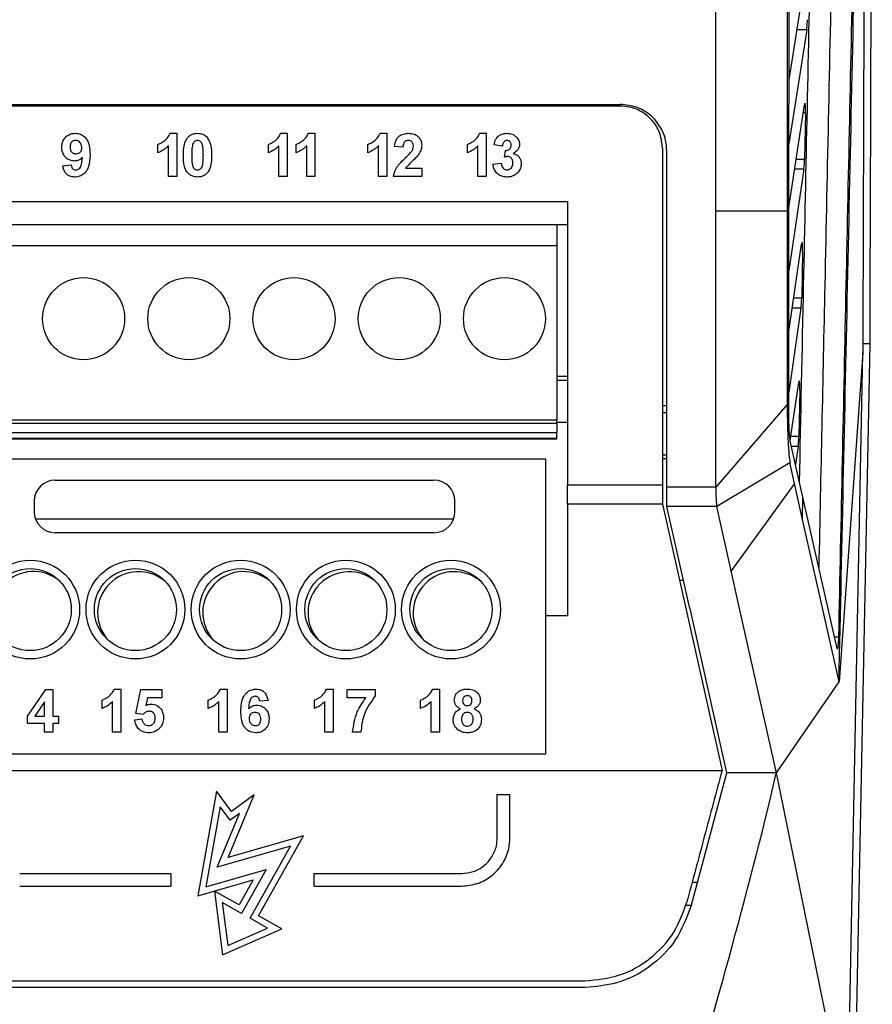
# Model space of a CAD drawing. Extents: x 106 to 315, y 19 to 260.
# Tile 64 of 132: x 214 to 226, y 121 to 134. Entities that reach past the tile are written whole.
import ezdxf

# ---------------------------------------------------------------- set-up
doc = ezdxf.new("R2010")
doc.units = 0
doc.layers.get('0').update_dxf_attribs({"linetype": 'CONTINUOUS'})

msp = doc.modelspace()

# ---------------------------------------------------------------- linework, layer by layer
at = {"color": 7, "linetype": 'CONTINUOUS'}
for p, q in [((224.844, 133.536), (225.091, 135.094)), ((223.851, 131.755), (223.851, 134.612)), ((224.819, 134.612), (224.819, 131.755)), ((225.084, 134.218), (224.843, 132.667)), ((222.554, 133.181), (210.268, 133.181)), ((210.269, 133.204), (222.555, 133.204)), ((215.982, 133.204), (215.982, 133.181)), ((220.268, 133.181), (220.268, 133.204)), ((221.885, 133.204), (221.885, 133.181)), ((221.982, 133.181), (221.982, 133.204)), ((221.984, 133.181), (221.984, 133.204)), ((224.841, 131.804), (225.052, 133.197)), ((225.068, 133.091), (225.055, 132.461)), ((216.439, 132.811), (216.53, 132.811)), ((216.53, 132.811), (216.53, 132.224)), ((217.94, 132.811), (218.031, 132.811)), ((218.031, 132.811), (218.031, 132.224)), ((218.316, 132.811), (218.407, 132.811)), ((218.407, 132.811), (218.407, 132.224)), ((219.292, 132.811), (219.382, 132.811)), ((219.382, 132.811), (219.382, 132.224)), ((220.643, 132.811), (220.733, 132.811)), ((220.733, 132.811), (220.733, 132.224)), ((216.274, 132.548), (216.274, 132.661)), ((216.417, 132.224), (216.417, 132.642)), ((217.775, 132.548), (217.775, 132.661)), ((217.918, 132.224), (217.918, 132.642)), ((218.151, 132.548), (218.151, 132.661)), ((218.294, 132.224), (218.294, 132.642)), ((219.126, 132.548), (219.126, 132.661)), ((219.269, 132.224), (219.269, 132.642)), ((220.477, 132.548), (220.477, 132.661)), ((220.62, 132.224), (220.62, 132.642)), ((220.951, 132.638), (220.838, 132.655)), ((219.6, 132.623), (219.487, 132.634)), ((220.981, 132.487), (220.992, 132.578)), ((223.184, 128.004), (223.184, 132.575)), ((214.984, 132.37), (215.097, 132.382)), ((220.823, 132.391), (220.936, 132.405)), ((219.638, 132.337), (219.856, 132.337)), ((219.856, 132.337), (219.856, 132.224)), ((225.045, 132.324), (224.84, 130.948)), ((216.53, 132.224), (216.417, 132.224)), ((218.031, 132.224), (217.918, 132.224)), ((218.407, 132.224), (218.294, 132.224)), ((219.382, 132.224), (219.269, 132.224)), ((219.856, 132.224), (219.472, 132.224)), ((220.733, 132.224), (220.62, 132.224)), ((210.268, 131.885), (221.835, 131.885)), ((223.851, 128.004), (223.851, 131.755)), ((224.819, 131.755), (223.851, 131.755)), ((224.819, 131.755), (224.819, 129.129)), ((221.691, 131.568), (203.151, 131.568)), ((221.691, 131.568), (221.691, 131.282)), ((221.835, 131.568), (221.691, 131.568)), ((224.839, 130.12), (225.014, 131.308)), ((221.691, 131.282), (203.151, 131.282)), ((221.691, 131.282), (221.691, 128.919)), ((225.029, 131.203), (225.016, 130.576)), ((225.006, 130.438), (224.839, 129.295)), ((225.845, 129.831), (225.523, 125.361)), ((225.638, 119.377), (225.845, 129.831)), ((225.939, 129.952), (225.732, 119.474)), ((225.939, 129.952), (225.845, 129.952)), ((221.691, 129.514), (221.835, 129.514)), ((221.691, 129.457), (221.835, 129.457)), ((224.86, 128.639), (224.976, 129.427)), ((224.99, 129.323), (224.977, 128.698)), ((223.184, 129.111), (223.125, 129.111)), ((224.819, 129.129), (223.851, 128.004)), ((203.151, 128.919), (221.691, 128.919)), ((221.691, 128.872), (221.691, 128.919)), ((223.184, 129.014), (223.125, 129.014)), ((221.691, 128.872), (203.151, 128.872)), ((221.835, 128.885), (221.691, 128.885)), ((221.691, 128.872), (221.691, 128.75)), ((203.151, 128.75), (221.691, 128.75)), ((221.691, 128.665), (203.151, 128.665)), ((221.691, 128.656), (203.151, 128.656)), ((221.691, 128.665), (221.691, 128.75)), ((221.691, 128.656), (221.691, 128.665)), ((225.032, 127.872), (224.864, 128.613)), ((224.968, 128.559), (224.932, 128.313)), ((221.54, 128.387), (213.254, 128.387)), ((221.54, 126.258), (221.54, 128.387)), ((223.184, 128.442), (223.125, 128.442)), ((223.184, 128.39), (223.125, 128.39)), ((224.857, 128.338), (223.864, 127.742)), ((224.92, 128.056), (224.857, 128.339)), ((214.88, 128.101), (220.022, 128.101)), ((221.835, 128.038), (223.125, 128.038)), ((221.835, 127.776), (221.835, 128.038)), ((223.125, 128.038), (223.125, 127.776)), ((223.851, 128.004), (223.184, 128.004)), ((224.92, 128.056), (224.059, 126.868)), ((225.029, 127.569), (225.032, 127.872)), ((225.497, 125.814), (225.032, 127.872)), ((214.594, 127.816), (214.594, 127.673)), ((220.308, 127.673), (220.308, 127.816)), ((223.125, 127.776), (221.835, 127.776)), ((221.835, 127.776), (221.835, 126.258)), ((223.125, 127.776), (223.934, 124.16)), ((223.184, 127.748), (223.185, 127.742)), ((223.864, 127.742), (223.185, 127.742)), ((223.495, 126.358), (223.185, 127.742)), ((224.059, 126.868), (223.864, 127.742)), ((214.611, 127.577), (220.291, 127.574)), ((220.022, 127.387), (214.88, 127.387)), ((224.173, 126.358), (224.059, 126.868)), ((223.409, 126.739), (223.357, 126.739)), ((223.495, 126.358), (223.995, 124.125)), ((224.673, 124.126), (224.173, 126.358)), ((221.54, 125.921), (221.54, 126.258)), ((221.835, 126.258), (221.54, 126.258)), ((221.54, 124.387), (221.54, 125.921)), ((224.673, 124.125), (225.523, 125.361)), ((214.503, 124.895), (214.751, 125.257)), ((214.751, 125.257), (214.849, 125.257)), ((214.849, 125.257), (214.849, 124.896)), ((215.681, 125.264), (215.772, 125.264)), ((215.772, 125.264), (215.772, 124.677)), ((215.974, 124.932), (216.042, 125.257)), ((216.042, 125.257), (216.328, 125.257)), ((216.328, 125.257), (216.328, 125.144)), ((217.123, 125.264), (217.213, 125.264)), ((217.213, 125.264), (217.213, 124.677)), ((218.564, 125.264), (218.655, 125.264)), ((218.655, 125.264), (218.655, 124.677)), ((218.842, 125.257), (219.226, 125.257)), ((218.842, 125.144), (218.842, 125.257)), ((219.226, 125.257), (219.226, 125.174)), ((220.006, 125.264), (220.096, 125.264)), ((220.096, 125.264), (220.096, 124.677)), ((214.736, 125.091), (214.602, 124.896)), ((214.736, 124.896), (214.736, 125.091)), ((215.516, 125.001), (215.516, 125.114)), ((215.659, 124.677), (215.659, 125.095)), ((216.133, 125.144), (216.11, 125.039)), ((216.328, 125.144), (216.133, 125.144)), ((216.957, 125.001), (216.957, 125.114)), ((217.1, 124.677), (217.1, 125.095)), ((217.769, 125.111), (217.657, 125.099)), ((218.399, 125.001), (218.399, 125.114)), ((218.542, 124.677), (218.542, 125.095)), ((219.098, 125.144), (218.842, 125.144)), ((219.84, 125.001), (219.84, 125.114)), ((219.983, 124.677), (219.983, 125.095)), ((214.503, 124.798), (214.503, 124.895)), ((214.602, 124.896), (214.736, 124.896)), ((214.849, 124.896), (214.924, 124.896)), ((214.924, 124.896), (214.924, 124.798)), ((216.073, 124.918), (215.974, 124.932)), ((214.736, 124.798), (214.503, 124.798)), ((214.736, 124.677), (214.736, 124.798)), ((214.924, 124.798), (214.849, 124.798)), ((214.849, 124.798), (214.849, 124.677)), ((215.959, 124.845), (216.057, 124.858)), ((214.849, 124.677), (214.736, 124.677)), ((215.772, 124.677), (215.659, 124.677)), ((217.213, 124.677), (217.1, 124.677)), ((218.655, 124.677), (218.542, 124.677)), ((219.03, 124.677), (218.917, 124.677)), ((220.096, 124.677), (219.983, 124.677)), ((213.254, 124.387), (221.54, 124.387)), ((211.51, 124.16), (223.934, 124.16)), ((223.995, 124.124), (223.509, 122.313)), ((224.673, 124.126), (223.995, 124.126)), ((225.638, 119.377), (224.673, 124.126)), ((217.07, 123.876), (216.818, 122.458)), ((217.274, 123.602), (217.07, 123.876)), ((217.227, 122.976), (217.579, 123.83)), ((217.579, 123.83), (217.274, 123.602)), ((220.883, 123.833), (221.054, 123.833)), ((220.883, 123.246), (220.883, 123.833)), ((221.054, 123.246), (221.054, 123.833)), ((217.119, 123.666), (216.926, 122.578)), ((217.08, 122.844), (217.382, 123.576)), ((217.256, 123.482), (217.119, 123.666)), ((217.382, 123.576), (217.256, 123.482)), ((218.251, 123.272), (217.227, 122.976)), ((217.642, 122.185), (218.251, 123.272)), ((218.074, 123.131), (217.08, 122.844)), ((217.525, 122.152), (218.074, 123.131)), ((214.397, 122.76), (216.449, 122.76)), ((216.449, 122.76), (216.449, 122.589)), ((216.926, 122.578), (217.745, 122.815)), ((217.745, 122.815), (217.41, 122.217)), ((218.394, 122.76), (220.397, 122.76)), ((218.394, 122.589), (218.394, 122.76)), ((216.818, 122.458), (217.568, 122.674)), ((217.568, 122.674), (217.377, 122.333)), ((223.527, 122.64), (223.597, 122.64)), ((214.397, 122.589), (216.449, 122.589)), ((217.377, 122.333), (217.041, 122.522)), ((217.041, 122.522), (217.152, 121.655)), ((218.394, 122.589), (220.397, 122.589)), ((217.148, 122.364), (217.223, 121.78)), ((217.41, 122.217), (217.148, 122.364)), ((223.513, 122.327), (223.438, 122.327)), ((217.763, 122.018), (217.525, 122.152)), ((217.955, 122.009), (217.642, 122.185)), ((217.152, 121.655), (217.955, 122.009)), ((217.223, 121.78), (217.763, 122.018)), ((211.463, 121.303), (222.073, 121.303)), ((222.074, 121.212), (211.462, 121.212))]:
    msp.add_line(p, q, dxfattribs=at)
at = {"color": 8, "linetype": 'CONTINUOUS'}
for p, q in [((225.084, 134.218), (224.952, 134.218)), ((225.068, 133.091), (225.036, 133.091)), ((224.941, 132.461), (225.055, 132.461)), ((225.045, 132.324), (224.92, 132.324)), ((224.906, 130.576), (225.016, 130.576)), ((225.006, 130.438), (224.886, 130.438)), ((224.869, 128.698), (224.977, 128.698)), ((224.968, 128.559), (224.876, 128.559)), ((225.515, 125.97), (225.462, 125.97))]:
    msp.add_line(p, q, dxfattribs=at)
at = {"color": 7, "linetype": 'CONTINUOUS', "flags": 128}
for points in [[(225.029, 127.569), (224.974, 127.813), (224.92, 128.056)], [(225.523, 125.361), (225.276, 126.465), (225.029, 127.569)]]:
    msp.add_lwpolyline(points, dxfattribs=at)
at = {"color": 7, "linetype": 'CONTINUOUS'}
for centre, radius in [((215.265, 130.294), 0.557), ((216.694, 130.294), 0.557), ((218.122, 130.294), 0.557), ((219.551, 130.294), 0.557), ((220.98, 130.294), 0.557), ((214.54, 126.344), 0.671), ((214.54, 126.344), 0.557), ((215.969, 126.344), 0.671), ((215.969, 126.344), 0.557), ((217.397, 126.344), 0.671), ((217.397, 126.344), 0.557), ((218.826, 126.344), 0.671), ((218.826, 126.344), 0.557), ((220.254, 126.344), 0.671), ((220.254, 126.344), 0.557)]:
    msp.add_circle(centre, radius, dxfattribs=at)
for centre, radius, start, end in [((214.88, 127.816), 0.286, 90, 180), ((220.022, 127.816), 0.286, 360, 90), ((214.88, 127.673), 0.286, 180, 270), ((220.022, 127.673), 0.286, 270, 360), ((214.583, 126.303), 0.557, 49.4368, 223.3323), ((216.012, 126.302), 0.557, 49.0839, 222.9411), ((217.44, 126.302), 0.557, 48.7357, 222.5545), ((218.869, 126.301), 0.557, 48.3921, 222.1723), ((220.297, 126.301), 0.557, 48.0532, 221.7944)]:
    msp.add_arc(centre, radius, start, end, dxfattribs=at)
for points, knots in [([(225.975, 148.761), (225.974, 147.454), (225.973, 144.866), (225.968, 141.026), (225.961, 137.264), (225.952, 133.574), (225.943, 131.154), (225.939, 129.952)], [0, 0, 0, 0, 0.206991, 0.409832, 0.609279, 0.806013, 1, 1, 1, 1]), ([(225.523, 125.361), (225.564, 127.271), (225.647, 131.09), (225.762, 136.426), (225.868, 141.363), (225.934, 144.387), (225.966, 145.899)], [0, 0, 0, 0, 0.279995, 0.559993, 0.780009, 1, 1, 1, 1]), ([(225.919, 145.148), (225.886, 143.543), (225.818, 140.334), (225.717, 135.534), (225.616, 130.746), (225.549, 127.562), (225.515, 125.97)], [0, 0, 0, 0, 0.250146, 0.500198, 0.75014, 1, 1, 1, 1]), ([(224.986, 128.074), (225.005, 128.966), (225.057, 131.45), (225.143, 135.537), (225.223, 139.331), (225.269, 141.532), (225.281, 142.129)], [0, 0, 0, 0, 0.190928, 0.531958, 0.87302, 1, 1, 1, 1]), ([(225.875, 141.653), (225.874, 141.522), (225.873, 140.109), (225.867, 137.426), (225.858, 133.61), (225.849, 131.091), (225.845, 129.831)], [0, 0, 0, 0, 0.033041, 0.355358, 0.677688, 1, 1, 1, 1]), ([(224.839, 129.14), (224.839, 129.784), (224.841, 131.537), (224.846, 134.821), (224.849, 137.68), (224.854, 139.428), (224.854, 139.645)], [0, 0, 0, 0, 0.1839771, 0.5007684, 0.9379088, 1, 1, 1, 1]), ([(225.084, 134.218), (225.085, 134.228), (225.088, 134.245), (225.091, 134.282), (225.093, 134.319), (225.093, 134.343), (225.094, 134.354)], [0, 0, 0, 0, 0.285839, 0.547768, 0.785811, 1, 1, 1, 1]), ([(223.125, 132.609), (223.119, 132.673), (223.106, 132.802), (223.008, 132.973), (222.863, 133.102), (222.702, 133.171), (222.596, 133.178), (222.554, 133.181)], [0, 0, 0, 0, 0.214729, 0.42946, 0.644171, 0.858856, 1, 1, 1, 1]), ([(223.184, 132.575), (223.181, 132.621), (223.175, 132.712), (223.13, 132.839), (223.064, 132.951), (222.953, 133.072), (222.782, 133.18), (222.629, 133.196), (222.555, 133.204)], [0, 0, 0, 0, 0.139832, 0.275499, 0.407001, 0.534333, 0.775401, 1, 1, 1, 1]), ([(225.068, 133.091), (225.068, 133.102), (225.068, 133.125), (225.068, 133.157), (225.066, 133.185), (225.064, 133.208), (225.061, 133.22), (225.057, 133.218), (225.054, 133.204), (225.052, 133.197)], [0, 0, 0, 0, 0.119821, 0.24318, 0.370143, 0.500738, 0.677132, 0.820434, 1, 1, 1, 1]), ([(214.969, 132.62), (214.971, 132.65), (214.976, 132.699), (215.015, 132.758), (215.063, 132.794), (215.112, 132.81), (215.142, 132.811), (215.153, 132.811)], [0, 0, 0, 0, 0.295515, 0.493319, 0.690734, 0.889847, 1, 1, 1, 1]), ([(215.153, 132.811), (215.175, 132.81), (215.219, 132.806), (215.274, 132.771), (215.319, 132.718), (215.349, 132.631), (215.351, 132.561), (215.353, 132.518)], [0, 0, 0, 0, 0.163626, 0.328935, 0.4720168, 0.675659, 1, 1, 1, 1]), ([(216.274, 132.661), (216.292, 132.669), (216.327, 132.684), (216.379, 132.722), (216.42, 132.765), (216.435, 132.8), (216.439, 132.811)], [0, 0, 0, 0, 0.252291, 0.504211, 0.838789, 1, 1, 1, 1]), ([(216.678, 132.752), (216.691, 132.765), (216.717, 132.792), (216.766, 132.809), (216.798, 132.811), (216.812, 132.811)], [0, 0, 0, 0, 0.366877, 0.735836, 1, 1, 1, 1]), ([(216.812, 132.811), (216.824, 132.811), (216.856, 132.809), (216.906, 132.792), (216.933, 132.765), (216.946, 132.751)], [0, 0, 0, 0, 0.252232, 0.626814, 1, 1, 1, 1]), ([(217.775, 132.661), (217.793, 132.669), (217.828, 132.684), (217.88, 132.722), (217.921, 132.765), (217.936, 132.8), (217.94, 132.811)], [0, 0, 0, 0, 0.252292, 0.504211, 0.838789, 1, 1, 1, 1]), ([(218.151, 132.661), (218.169, 132.669), (218.204, 132.684), (218.256, 132.722), (218.297, 132.765), (218.311, 132.8), (218.316, 132.811)], [0, 0, 0, 0, 0.252291, 0.504212, 0.83879, 1, 1, 1, 1]), ([(219.126, 132.661), (219.144, 132.669), (219.18, 132.684), (219.231, 132.722), (219.272, 132.765), (219.287, 132.8), (219.292, 132.811)], [0, 0, 0, 0, 0.252293, 0.504211, 0.838789, 1, 1, 1, 1]), ([(219.487, 132.634), (219.492, 132.667), (219.5, 132.717), (219.543, 132.77), (219.593, 132.8), (219.639, 132.811), (219.669, 132.811), (219.676, 132.811)], [0, 0, 0, 0, 0.338003, 0.514122, 0.68955, 0.930945, 1, 1, 1, 1]), ([(219.676, 132.811), (219.703, 132.81), (219.748, 132.806), (219.803, 132.774), (219.838, 132.733), (219.854, 132.689), (219.855, 132.662), (219.856, 132.652)], [0, 0, 0, 0, 0.2986082, 0.4969892, 0.6953149, 0.8907073, 1, 1, 1, 1]), ([(220.477, 132.661), (220.495, 132.669), (220.531, 132.684), (220.583, 132.722), (220.623, 132.765), (220.638, 132.8), (220.643, 132.811)], [0, 0, 0, 0, 0.2522916, 0.5042103, 0.8387886, 1, 1, 1, 1]), ([(220.838, 132.655), (220.844, 132.682), (220.855, 132.724), (220.892, 132.772), (220.936, 132.799), (220.978, 132.81), (221.005, 132.811), (221.014, 132.811)], [0, 0, 0, 0, 0.312222, 0.500775, 0.688919, 0.89521, 1, 1, 1, 1]), ([(221.014, 132.811), (221.026, 132.811), (221.058, 132.809), (221.106, 132.794), (221.132, 132.769), (221.144, 132.759)], [0, 0, 0, 0, 0.251883, 0.667112, 1, 1, 1, 1]), ([(215.155, 132.714), (215.146, 132.713), (215.128, 132.711), (215.105, 132.697), (215.089, 132.677), (215.083, 132.651), (215.082, 132.633), (215.082, 132.625)], [0, 0, 0, 0, 0.2233536, 0.4052288, 0.5880026, 0.8133325, 1, 1, 1, 1]), ([(215.24, 132.618), (215.239, 132.632), (215.237, 132.656), (215.219, 132.685), (215.198, 132.703), (215.176, 132.712), (215.161, 132.713), (215.155, 132.714)], [0, 0, 0, 0, 0.299113, 0.499259, 0.698741, 0.874499, 1, 1, 1, 1]), ([(216.417, 132.642), (216.407, 132.632), (216.386, 132.612), (216.34, 132.577), (216.3, 132.56), (216.274, 132.548)], [0, 0, 0, 0, 0.250699, 0.50165, 1, 1, 1, 1]), ([(216.62, 132.515), (216.62, 132.536), (216.621, 132.577), (216.63, 132.648), (216.648, 132.709), (216.672, 132.743), (216.678, 132.752)], [0, 0, 0, 0, 0.250797, 0.501812, 0.870564, 1, 1, 1, 1]), ([(216.745, 132.656), (216.743, 132.644), (216.737, 132.621), (216.733, 132.573), (216.733, 132.538), (216.733, 132.514)], [0, 0, 0, 0, 0.250833, 0.501251, 1, 1, 1, 1]), ([(216.812, 132.714), (216.803, 132.713), (216.788, 132.711), (216.769, 132.7), (216.754, 132.681), (216.748, 132.665), (216.745, 132.656)], [0, 0, 0, 0, 0.265975, 0.476329, 0.687593, 1, 1, 1, 1]), ([(216.891, 132.514), (216.89, 132.534), (216.89, 132.574), (216.886, 132.629), (216.874, 132.669), (216.86, 132.694), (216.845, 132.706), (216.828, 132.713), (216.817, 132.713), (216.812, 132.714)], [0, 0, 0, 0, 0.2526086, 0.5055458, 0.6875253, 0.7801299, 0.8582149, 0.9358595, 1, 1, 1, 1]), ([(216.946, 132.751), (216.962, 132.722), (216.991, 132.671), (217.001, 132.588), (217.003, 132.539), (217.004, 132.514)], [0, 0, 0, 0, 0.402037, 0.698295, 1, 1, 1, 1]), ([(217.918, 132.642), (217.908, 132.632), (217.887, 132.612), (217.841, 132.577), (217.801, 132.56), (217.775, 132.548)], [0, 0, 0, 0, 0.250699, 0.50165, 1, 1, 1, 1]), ([(218.294, 132.642), (218.284, 132.632), (218.263, 132.612), (218.217, 132.577), (218.177, 132.56), (218.151, 132.548)], [0, 0, 0, 0, 0.250699, 0.50165, 1, 1, 1, 1]), ([(219.269, 132.642), (219.259, 132.632), (219.238, 132.612), (219.192, 132.577), (219.153, 132.56), (219.126, 132.548)], [0, 0, 0, 0, 0.250699, 0.50165, 1, 1, 1, 1]), ([(219.673, 132.714), (219.663, 132.713), (219.645, 132.711), (219.625, 132.697), (219.61, 132.678), (219.602, 132.652), (219.601, 132.632), (219.6, 132.623)], [0, 0, 0, 0, 0.2377669, 0.3942672, 0.5508415, 0.790928, 1, 1, 1, 1]), ([(219.743, 132.637), (219.742, 132.648), (219.741, 132.667), (219.728, 132.691), (219.712, 132.705), (219.693, 132.713), (219.68, 132.713), (219.673, 132.714)], [0, 0, 0, 0, 0.2972934, 0.4788511, 0.6612109, 0.8333038, 1, 1, 1, 1]), ([(219.72, 132.569), (219.724, 132.574), (219.73, 132.584), (219.74, 132.606), (219.742, 132.625), (219.743, 132.637)], [0, 0, 0, 0, 0.251988, 0.504542, 1, 1, 1, 1]), ([(219.856, 132.652), (219.855, 132.638), (219.853, 132.602), (219.832, 132.551), (219.809, 132.518), (219.799, 132.504)], [0, 0, 0, 0, 0.25174, 0.679258, 1, 1, 1, 1]), ([(220.62, 132.642), (220.61, 132.632), (220.59, 132.612), (220.543, 132.577), (220.504, 132.56), (220.477, 132.548)], [0, 0, 0, 0, 0.250699, 0.50165, 1, 1, 1, 1]), ([(221.015, 132.714), (221.007, 132.713), (220.992, 132.711), (220.972, 132.696), (220.957, 132.674), (220.953, 132.653), (220.951, 132.64), (220.951, 132.638)], [0, 0, 0, 0, 0.224031, 0.422468, 0.641868, 0.949576, 1, 1, 1, 1]), ([(220.992, 132.578), (221.002, 132.578), (221.021, 132.579), (221.044, 132.59), (221.059, 132.606), (221.07, 132.627), (221.071, 132.642), (221.071, 132.651)], [0, 0, 0, 0, 0.263805, 0.439844, 0.616697, 0.788922, 1, 1, 1, 1]), ([(221.071, 132.651), (221.071, 132.661), (221.069, 132.677), (221.058, 132.696), (221.044, 132.708), (221.028, 132.713), (221.019, 132.713), (221.015, 132.714)], [0, 0, 0, 0, 0.305978, 0.501729, 0.697845, 0.884459, 1, 1, 1, 1]), ([(221.184, 132.661), (221.183, 132.646), (221.18, 132.615), (221.152, 132.572), (221.121, 132.55), (221.102, 132.539), (221.1, 132.538)], [0, 0, 0, 0, 0.287586, 0.577227, 0.952892, 1, 1, 1, 1]), ([(221.144, 132.759), (221.15, 132.752), (221.167, 132.732), (221.182, 132.698), (221.184, 132.671), (221.184, 132.661)], [0, 0, 0, 0, 0.251804, 0.713503, 1, 1, 1, 1]), ([(215.141, 132.435), (215.121, 132.437), (215.082, 132.44), (215.031, 132.472), (214.992, 132.517), (214.971, 132.569), (214.97, 132.605), (214.969, 132.62)], [0, 0, 0, 0, 0.209016, 0.419564, 0.61985, 0.834027, 1, 1, 1, 1]), ([(215.082, 132.625), (215.083, 132.61), (215.084, 132.587), (215.099, 132.559), (215.118, 132.543), (215.139, 132.534), (215.154, 132.533), (215.162, 132.533)], [0, 0, 0, 0, 0.326218, 0.499431, 0.672925, 0.847134, 1, 1, 1, 1]), ([(215.353, 132.518), (215.35, 132.46), (215.347, 132.379), (215.298, 132.285), (215.244, 132.238), (215.189, 132.219), (215.156, 132.217), (215.144, 132.217)], [0, 0, 0, 0, 0.410831, 0.584179, 0.758409, 0.917036, 1, 1, 1, 1]), ([(215.162, 132.533), (215.173, 132.534), (215.194, 132.536), (215.218, 132.553), (215.234, 132.575), (215.239, 132.598), (215.24, 132.612), (215.24, 132.618)], [0, 0, 0, 0, 0.271852, 0.465026, 0.659046, 0.883499, 1, 1, 1, 1]), ([(216.812, 132.217), (216.79, 132.219), (216.749, 132.222), (216.698, 132.252), (216.657, 132.298), (216.623, 132.387), (216.621, 132.463), (216.62, 132.515)], [0, 0, 0, 0, 0.162185, 0.298856, 0.435149, 0.613509, 1, 1, 1, 1]), ([(216.733, 132.514), (216.733, 132.494), (216.733, 132.454), (216.737, 132.399), (216.749, 132.358), (216.765, 132.332), (216.782, 132.32), (216.799, 132.315), (216.808, 132.315), (216.812, 132.315)], [0, 0, 0, 0, 0.253072, 0.506418, 0.696057, 0.786976, 0.879411, 0.957535, 1, 1, 1, 1]), ([(216.878, 132.372), (216.881, 132.384), (216.886, 132.407), (216.89, 132.455), (216.89, 132.49), (216.891, 132.514)], [0, 0, 0, 0, 0.250793, 0.501208, 1, 1, 1, 1]), ([(217.004, 132.514), (217.003, 132.493), (217.002, 132.452), (216.993, 132.38), (216.976, 132.319), (216.952, 132.285), (216.945, 132.276)], [0, 0, 0, 0, 0.250785, 0.501808, 0.868421, 1, 1, 1, 1]), ([(219.631, 132.474), (219.638, 132.481), (219.654, 132.497), (219.685, 132.527), (219.706, 132.552), (219.72, 132.569)], [0, 0, 0, 0, 0.250313, 0.500637, 1, 1, 1, 1]), ([(219.799, 132.504), (219.786, 132.49), (219.76, 132.461), (219.701, 132.41), (219.663, 132.366), (219.638, 132.337)], [0, 0, 0, 0, 0.252016, 0.503357, 1, 1, 1, 1]), ([(221.1, 132.538), (221.116, 132.533), (221.147, 132.523), (221.182, 132.488), (221.204, 132.446), (221.206, 132.416), (221.207, 132.4)], [0, 0, 0, 0, 0.261259, 0.524859, 0.753395, 1, 1, 1, 1]), ([(223.125, 132.609), (223.125, 132.18), (223.125, 131.323), (223.125, 129.799), (223.125, 128.704), (223.125, 128.038)], [0, 0, 0, 0, 0.281293, 0.562586, 1, 1, 1, 1]), ([(215.144, 132.217), (215.122, 132.219), (215.085, 132.222), (215.039, 132.249), (215.006, 132.289), (214.991, 132.332), (214.985, 132.361), (214.984, 132.37)], [0, 0, 0, 0, 0.2687969, 0.4510991, 0.6333538, 0.891824, 1, 1, 1, 1]), ([(215.097, 132.382), (215.099, 132.37), (215.102, 132.351), (215.117, 132.33), (215.132, 132.319), (215.148, 132.315), (215.157, 132.315), (215.16, 132.315)], [0, 0, 0, 0, 0.3692078, 0.5472886, 0.7256942, 0.9015141, 1, 1, 1, 1]), ([(215.249, 132.484), (215.242, 132.477), (215.224, 132.458), (215.187, 132.439), (215.156, 132.436), (215.141, 132.435)], [0, 0, 0, 0, 0.251951, 0.62811, 1, 1, 1, 1]), ([(215.16, 132.315), (215.168, 132.315), (215.183, 132.317), (215.204, 132.33), (215.226, 132.355), (215.242, 132.409), (215.246, 132.453), (215.249, 132.484)], [0, 0, 0, 0, 0.1052296, 0.2110052, 0.3578134, 0.5620383, 1, 1, 1, 1]), ([(216.812, 132.315), (216.82, 132.316), (216.835, 132.317), (216.854, 132.328), (216.869, 132.347), (216.875, 132.363), (216.878, 132.372)], [0, 0, 0, 0, 0.267049, 0.474557, 0.682634, 1, 1, 1, 1]), ([(219.472, 132.224), (219.481, 132.263), (219.496, 132.326), (219.561, 132.405), (219.605, 132.449), (219.631, 132.474)], [0, 0, 0, 0, 0.382581, 0.640316, 1, 1, 1, 1]), ([(221.013, 132.217), (220.989, 132.219), (220.946, 132.222), (220.89, 132.254), (220.85, 132.299), (220.829, 132.348), (220.825, 132.38), (220.823, 132.391)], [0, 0, 0, 0, 0.247127, 0.45334, 0.659166, 0.879543, 1, 1, 1, 1]), ([(220.936, 132.405), (220.939, 132.387), (220.944, 132.361), (220.966, 132.333), (220.988, 132.317), (221.006, 132.316), (221.015, 132.315)], [0, 0, 0, 0, 0.399015, 0.595974, 0.793591, 1, 1, 1, 1]), ([(221.026, 132.495), (221.022, 132.495), (221.014, 132.495), (220.999, 132.492), (220.988, 132.489), (220.981, 132.487)], [0, 0, 0, 0, 0.250749, 0.501704, 1, 1, 1, 1]), ([(221.207, 132.4), (221.205, 132.38), (221.201, 132.338), (221.169, 132.285), (221.122, 132.243), (221.068, 132.22), (221.029, 132.218), (221.013, 132.217)], [0, 0, 0, 0, 0.20818, 0.417979, 0.61054, 0.836472, 1, 1, 1, 1]), ([(221.015, 132.315), (221.024, 132.315), (221.042, 132.317), (221.065, 132.332), (221.083, 132.354), (221.093, 132.381), (221.094, 132.399), (221.094, 132.408)], [0, 0, 0, 0, 0.191564, 0.384292, 0.598172, 0.816328, 1, 1, 1, 1]), ([(221.094, 132.408), (221.093, 132.422), (221.091, 132.445), (221.075, 132.473), (221.057, 132.489), (221.039, 132.495), (221.029, 132.495), (221.026, 132.495)], [0, 0, 0, 0, 0.34325, 0.55204, 0.761248, 0.918596, 1, 1, 1, 1]), ([(225.045, 132.324), (225.046, 132.333), (225.049, 132.351), (225.052, 132.388), (225.054, 132.425), (225.054, 132.449), (225.055, 132.461)], [0, 0, 0, 0, 0.28698, 0.549299, 0.786957, 1, 1, 1, 1]), ([(216.945, 132.276), (216.932, 132.263), (216.906, 132.236), (216.857, 132.219), (216.825, 132.218), (216.812, 132.217)], [0, 0, 0, 0, 0.367642, 0.737537, 1, 1, 1, 1]), ([(221.835, 131.885), (221.835, 131.457), (221.835, 130.174), (221.835, 128.891), (221.835, 128.038)], [0, 0, 0, 0, 0.334192, 1, 1, 1, 1]), ([(225.029, 131.203), (225.029, 131.215), (225.029, 131.238), (225.029, 131.269), (225.028, 131.297), (225.026, 131.317), (225.023, 131.328), (225.02, 131.331), (225.017, 131.325), (225.015, 131.314), (225.014, 131.308)], [0, 0, 0, 0, 0.119889, 0.243181, 0.369929, 0.500178, 0.62004, 0.748864, 0.87441, 1, 1, 1, 1]), ([(225.006, 130.438), (225.008, 130.447), (225.01, 130.465), (225.013, 130.503), (225.015, 130.54), (225.016, 130.564), (225.016, 130.576)], [0, 0, 0, 0, 0.288092, 0.550786, 0.78809, 1, 1, 1, 1]), ([(224.99, 129.323), (224.99, 129.334), (224.991, 129.357), (224.99, 129.389), (224.989, 129.416), (224.987, 129.436), (224.985, 129.447), (224.982, 129.45), (224.979, 129.444), (224.977, 129.432), (224.976, 129.427)], [0, 0, 0, 0, 0.120076, 0.243432, 0.370113, 0.500165, 0.620213, 0.748764, 0.874361, 1, 1, 1, 1]), ([(224.819, 129.129), (224.82, 129.039), (224.821, 128.86), (224.83, 128.624), (224.842, 128.435), (224.852, 128.37), (224.857, 128.338)], [0, 0, 0, 0, 0.251028, 0.5024125, 0.7506658, 1, 1, 1, 1]), ([(224.864, 128.613), (224.86, 128.635), (224.853, 128.678), (224.845, 128.803), (224.84, 128.96), (224.839, 129.08), (224.839, 129.14)], [0, 0, 0, 0, 0.253727, 0.499756, 0.745849, 1, 1, 1, 1]), ([(224.968, 128.559), (224.969, 128.568), (224.971, 128.584), (224.974, 128.619), (224.976, 128.657), (224.977, 128.685), (224.977, 128.698)], [0, 0, 0, 0, 0.272859, 0.50012, 0.755986, 1, 1, 1, 1]), ([(223.184, 127.748), (223.184, 127.76), (223.184, 127.784), (223.184, 127.845), (223.184, 127.92), (223.184, 127.976), (223.184, 128.004)], [0, 0, 0, 0, 0.250001, 0.500002, 0.750002, 1, 1, 1, 1]), ([(223.851, 128.004), (223.851, 127.973), (223.851, 127.913), (223.853, 127.841), (223.858, 127.777), (223.861, 127.755), (223.864, 127.742)], [0, 0, 0, 0, 0.262282, 0.500009, 0.702771, 1, 1, 1, 1]), ([(225.515, 125.97), (225.515, 125.958), (225.514, 125.934), (225.512, 125.899), (225.51, 125.868), (225.507, 125.842), (225.505, 125.823), (225.502, 125.811), (225.499, 125.807), (225.498, 125.812), (225.497, 125.814)], [0, 0, 0, 0, 0.129749, 0.255453, 0.377126, 0.499576, 0.624864, 0.750129, 0.876177, 1, 1, 1, 1]), ([(215.516, 125.114), (215.556, 125.133), (215.627, 125.166), (215.665, 125.234), (215.681, 125.264)], [0, 0, 0, 0, 0.5609935, 1, 1, 1, 1]), ([(216.957, 125.114), (216.997, 125.133), (217.068, 125.166), (217.106, 125.234), (217.123, 125.264)], [0, 0, 0, 0, 0.560994, 1, 1, 1, 1]), ([(217.401, 124.963), (217.403, 125.034), (217.407, 125.123), (217.468, 125.207), (217.521, 125.253), (217.574, 125.26), (217.608, 125.264)], [0, 0, 0, 0, 0.499461, 0.625196, 0.750921, 1, 1, 1, 1]), ([(217.594, 125.166), (217.585, 125.165), (217.567, 125.163), (217.538, 125.142), (217.51, 125.085), (217.507, 125.032), (217.505, 124.997)], [0, 0, 0, 0, 0.124835, 0.249867, 0.498339, 1, 1, 1, 1]), ([(217.657, 125.099), (217.655, 125.108), (217.652, 125.127), (217.638, 125.151), (217.617, 125.165), (217.601, 125.166), (217.594, 125.166)], [0, 0, 0, 0, 0.280766, 0.560048, 0.77978, 1, 1, 1, 1]), ([(217.608, 125.264), (217.631, 125.262), (217.677, 125.258), (217.745, 125.205), (217.76, 125.147), (217.769, 125.111)], [0, 0, 0, 0, 0.280751, 0.560897, 1, 1, 1, 1]), ([(218.399, 125.114), (218.439, 125.133), (218.51, 125.166), (218.548, 125.234), (218.564, 125.264)], [0, 0, 0, 0, 0.560994, 1, 1, 1, 1]), ([(219.226, 125.174), (219.166, 125.09), (219.058, 124.94), (219.039, 124.758), (219.03, 124.677)], [0, 0, 0, 0, 0.559241, 1, 1, 1, 1]), ([(219.84, 125.114), (219.88, 125.133), (219.951, 125.166), (219.989, 125.234), (220.006, 125.264)], [0, 0, 0, 0, 0.5609943, 1, 1, 1, 1]), ([(220.299, 125.116), (220.302, 125.14), (220.308, 125.189), (220.359, 125.239), (220.418, 125.262), (220.456, 125.263), (220.475, 125.264)], [0, 0, 0, 0, 0.279082, 0.558173, 0.778789, 1, 1, 1, 1]), ([(220.476, 125.174), (220.466, 125.173), (220.446, 125.171), (220.424, 125.153), (220.413, 125.13), (220.412, 125.115), (220.411, 125.107)], [0, 0, 0, 0, 0.279991, 0.558967, 0.779268, 1, 1, 1, 1]), ([(220.475, 125.264), (220.5, 125.263), (220.548, 125.26), (220.609, 125.226), (220.647, 125.173), (220.65, 125.135), (220.652, 125.116)], [0, 0, 0, 0, 0.280817, 0.560045, 0.779897, 1, 1, 1, 1]), ([(220.539, 125.107), (220.539, 125.117), (220.537, 125.136), (220.521, 125.159), (220.499, 125.172), (220.484, 125.173), (220.476, 125.174)], [0, 0, 0, 0, 0.280249, 0.559498, 0.779491, 1, 1, 1, 1]), ([(215.659, 125.095), (215.635, 125.073), (215.593, 125.034), (215.539, 125.011), (215.516, 125.001)], [0, 0, 0, 0, 0.559746, 1, 1, 1, 1]), ([(216.11, 125.039), (216.122, 125.046), (216.145, 125.058), (216.171, 125.06), (216.182, 125.061)], [0, 0, 0, 0, 0.559883, 1, 1, 1, 1]), ([(216.182, 125.061), (216.209, 125.057), (216.262, 125.05), (216.317, 124.996), (216.347, 124.934), (216.349, 124.892), (216.351, 124.871)], [0, 0, 0, 0, 0.279006, 0.558621, 0.779079, 1, 1, 1, 1]), ([(217.1, 125.095), (217.077, 125.073), (217.034, 125.034), (216.981, 125.011), (216.957, 125.001)], [0, 0, 0, 0, 0.559746, 1, 1, 1, 1]), ([(217.505, 124.997), (217.522, 125.013), (217.552, 125.041), (217.593, 125.044), (217.611, 125.046)], [0, 0, 0, 0, 0.5590842, 1, 1, 1, 1]), ([(217.611, 125.046), (217.638, 125.043), (217.691, 125.036), (217.748, 124.985), (217.78, 124.924), (217.783, 124.882), (217.784, 124.861)], [0, 0, 0, 0, 0.279328, 0.559011, 0.779287, 1, 1, 1, 1]), ([(218.542, 125.095), (218.518, 125.073), (218.476, 125.034), (218.422, 125.011), (218.399, 125.001)], [0, 0, 0, 0, 0.559745, 1, 1, 1, 1]), ([(218.917, 124.677), (218.931, 124.772), (218.955, 124.943), (219.054, 125.082), (219.098, 125.144)], [0, 0, 0, 0, 0.559269, 1, 1, 1, 1]), ([(219.983, 125.095), (219.96, 125.073), (219.917, 125.034), (219.864, 125.011), (219.84, 125.001)], [0, 0, 0, 0, 0.559747, 1, 1, 1, 1]), ([(220.383, 124.996), (220.37, 125.003), (220.344, 125.015), (220.307, 125.055), (220.302, 125.093), (220.299, 125.116)], [0, 0, 0, 0, 0.281268, 0.561618, 1, 1, 1, 1]), ([(220.411, 125.107), (220.412, 125.097), (220.413, 125.077), (220.429, 125.053), (220.452, 125.04), (220.467, 125.039), (220.475, 125.039)], [0, 0, 0, 0, 0.280392, 0.559372, 0.779419, 1, 1, 1, 1]), ([(220.475, 125.039), (220.485, 125.039), (220.505, 125.041), (220.527, 125.06), (220.538, 125.084), (220.539, 125.099), (220.539, 125.107)], [0, 0, 0, 0, 0.279951, 0.558769, 0.779167, 1, 1, 1, 1]), ([(220.652, 125.116), (220.651, 125.101), (220.648, 125.072), (220.62, 125.026), (220.587, 125.007), (220.567, 124.996)], [0, 0, 0, 0, 0.280601, 0.561035, 1, 1, 1, 1]), ([(216.155, 124.963), (216.146, 124.962), (216.128, 124.961), (216.098, 124.946), (216.082, 124.929), (216.073, 124.918)], [0, 0, 0, 0, 0.279964, 0.560065, 1, 1, 1, 1]), ([(216.238, 124.868), (216.237, 124.882), (216.236, 124.908), (216.216, 124.942), (216.187, 124.961), (216.166, 124.962), (216.155, 124.963)], [0, 0, 0, 0, 0.280879, 0.559418, 0.779461, 1, 1, 1, 1]), ([(217.6, 124.67), (217.566, 124.675), (217.516, 124.682), (217.465, 124.726), (217.406, 124.808), (217.403, 124.894), (217.401, 124.963)], [0, 0, 0, 0, 0.248921, 0.37465, 0.500372, 1, 1, 1, 1]), ([(217.592, 124.948), (217.58, 124.947), (217.555, 124.944), (217.528, 124.922), (217.515, 124.892), (217.514, 124.873), (217.514, 124.864)], [0, 0, 0, 0, 0.279846, 0.559079, 0.779098, 1, 1, 1, 1]), ([(217.672, 124.855), (217.671, 124.868), (217.67, 124.894), (217.652, 124.927), (217.623, 124.946), (217.602, 124.947), (217.592, 124.948)], [0, 0, 0, 0, 0.2808247, 0.5592248, 0.7795024, 1, 1, 1, 1]), ([(220.283, 124.848), (220.285, 124.865), (220.288, 124.901), (220.318, 124.96), (220.359, 124.983), (220.383, 124.996)], [0, 0, 0, 0, 0.2810096, 0.5617606, 1, 1, 1, 1]), ([(220.475, 124.948), (220.462, 124.947), (220.437, 124.945), (220.404, 124.91), (220.399, 124.878), (220.396, 124.858)], [0, 0, 0, 0, 0.28065, 0.560386, 1, 1, 1, 1]), ([(220.554, 124.857), (220.554, 124.87), (220.552, 124.895), (220.532, 124.926), (220.505, 124.945), (220.485, 124.947), (220.475, 124.948)], [0, 0, 0, 0, 0.280589, 0.560009, 0.779895, 1, 1, 1, 1]), ([(220.567, 124.996), (220.583, 124.989), (220.614, 124.974), (220.647, 124.936), (220.665, 124.894), (220.666, 124.866), (220.667, 124.852)], [0, 0, 0, 0, 0.280074, 0.559654, 0.779752, 1, 1, 1, 1]), ([(216.151, 124.67), (216.124, 124.672), (216.07, 124.677), (216.008, 124.723), (215.971, 124.783), (215.963, 124.824), (215.959, 124.845)], [0, 0, 0, 0, 0.279947, 0.559012, 0.77932, 1, 1, 1, 1]), ([(216.057, 124.858), (216.06, 124.845), (216.065, 124.819), (216.087, 124.79), (216.116, 124.771), (216.136, 124.769), (216.147, 124.768)], [0, 0, 0, 0, 0.280334, 0.559944, 0.780025, 1, 1, 1, 1]), ([(216.147, 124.768), (216.161, 124.769), (216.19, 124.772), (216.222, 124.8), (216.236, 124.835), (216.237, 124.857), (216.238, 124.868)], [0, 0, 0, 0, 0.279575, 0.558658, 0.778913, 1, 1, 1, 1]), ([(216.351, 124.871), (216.348, 124.845), (216.345, 124.8), (216.32, 124.762), (216.309, 124.745)], [0, 0, 0, 0, 0.559508, 1, 1, 1, 1]), ([(217.514, 124.864), (217.514, 124.85), (217.516, 124.823), (217.537, 124.791), (217.566, 124.771), (217.587, 124.769), (217.598, 124.768)], [0, 0, 0, 0, 0.280497, 0.559384, 0.779875, 1, 1, 1, 1]), ([(217.598, 124.768), (217.61, 124.769), (217.634, 124.772), (217.669, 124.804), (217.67, 124.836), (217.672, 124.855)], [0, 0, 0, 0, 0.2807492, 0.5602384, 1, 1, 1, 1]), ([(217.784, 124.861), (217.782, 124.833), (217.778, 124.777), (217.729, 124.712), (217.666, 124.675), (217.622, 124.671), (217.6, 124.67)], [0, 0, 0, 0, 0.280203, 0.559315, 0.779413, 1, 1, 1, 1]), ([(220.346, 124.712), (220.326, 124.733), (220.289, 124.772), (220.285, 124.824), (220.283, 124.848)], [0, 0, 0, 0, 0.558303, 1, 1, 1, 1]), ([(220.396, 124.858), (220.397, 124.845), (220.399, 124.818), (220.417, 124.785), (220.445, 124.763), (220.466, 124.761), (220.477, 124.76)], [0, 0, 0, 0, 0.280805, 0.560102, 0.780037, 1, 1, 1, 1]), ([(220.477, 124.76), (220.49, 124.762), (220.516, 124.766), (220.55, 124.802), (220.553, 124.836), (220.554, 124.857)], [0, 0, 0, 0, 0.279753, 0.559851, 1, 1, 1, 1]), ([(220.667, 124.852), (220.665, 124.825), (220.659, 124.769), (220.608, 124.707), (220.544, 124.674), (220.5, 124.671), (220.479, 124.67)], [0, 0, 0, 0, 0.279893, 0.559027, 0.77921, 1, 1, 1, 1]), ([(216.309, 124.745), (216.284, 124.721), (216.24, 124.676), (216.179, 124.672), (216.151, 124.67)], [0, 0, 0, 0, 0.558335, 1, 1, 1, 1]), ([(220.479, 124.67), (220.452, 124.671), (220.404, 124.674), (220.364, 124.7), (220.346, 124.712)], [0, 0, 0, 0, 0.560038, 1, 1, 1, 1]), ([(221.996, 114.135), (222.22, 114.967), (222.668, 116.632), (223.544, 119.964), (224.285, 122.444), (224.672, 124.124), (224.673, 124.125)], [0, 0, 0, 0, 0.2500156, 0.5000313, 0.9995875, 1, 1, 1, 1]), ([(223.935, 124.159), (223.854, 123.86), (223.694, 123.26), (223.533, 122.661), (223.453, 122.362)], [0, 0, 0, 0, 0.499999, 1, 1, 1, 1]), ([(220.397, 122.76), (220.451, 122.765), (220.56, 122.776), (220.705, 122.858), (220.814, 122.98), (220.874, 123.117), (220.88, 123.208), (220.883, 123.246)], [0, 0, 0, 0, 0.212201, 0.424371, 0.637431, 0.852384, 1, 1, 1, 1]), ([(220.397, 122.589), (220.471, 122.596), (220.617, 122.61), (220.813, 122.722), (220.962, 122.886), (221.043, 123.071), (221.051, 123.195), (221.054, 123.246)], [0, 0, 0, 0, 0.212195, 0.424359, 0.637417, 0.852372, 1, 1, 1, 1]), ([(222.073, 121.303), (222.233, 121.318), (222.552, 121.349), (222.975, 121.593), (223.298, 121.938), (223.403, 122.224), (223.453, 122.362)], [0, 0, 0, 0, 0.254851, 0.509663, 0.765576, 1, 1, 1, 1]), ([(223.509, 122.313), (223.45, 122.155), (223.331, 121.839), (222.966, 121.477), (222.532, 121.251), (222.219, 121.224), (222.074, 121.212)], [0, 0, 0, 0, 0.259724, 0.519513, 0.777639, 1, 1, 1, 1])]:
    msp.add_open_spline(points, degree=3, knots=knots, dxfattribs=at)
at = {"color": 8, "linetype": 'CONTINUOUS'}
msp.add_open_spline([(225.603, 143.761), (225.579, 142.619), (225.521, 139.872), (225.43, 135.534), (225.336, 131.061), (225.275, 128.192), (225.248, 126.915)], degree=3, knots=[0, 0, 0, 0, 0.202708, 0.487328, 0.771823, 1, 1, 1, 1], dxfattribs=at)

doc.saveas('drawing.dxf')
